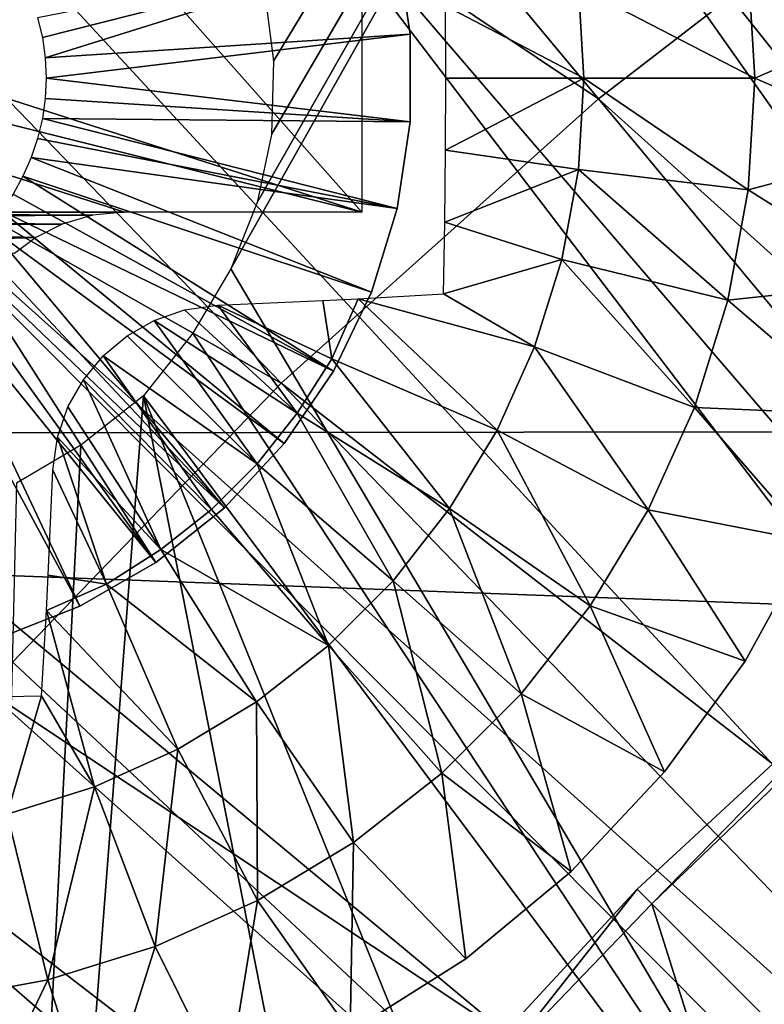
# Model space of a CAD drawing. Header units: millimetres. Extents: x -30.2 to 30.2, y -30.2 to 30.2.
# Tile 75 of 191: x -12.9 to -10.6, y 10.7 to 13.6. Entities that reach past the tile are written whole.
import ezdxf

# ---------------------------------------------------------------- set-up
doc = ezdxf.new("R2010")
doc.units = ezdxf.units.MM
doc.header["$LTSCALE"] = 81.481481
for name, color, linetype in [('1', 7, 'CONTINUOUS'), ('103', 7, 'CONTINUOUS'), ('104', 7, 'CONTINUOUS'), ('115', 7, 'CONTINUOUS'), ('174', 7, 'CONTINUOUS'), ('2', 7, 'CONTINUOUS'), ('294', 7, 'CONTINUOUS'), ('296', 7, 'CONTINUOUS'), ('299', 7, 'CONTINUOUS'), ('300', 7, 'CONTINUOUS'), ('301', 7, 'CONTINUOUS'), ('67', 7, 'CONTINUOUS')]:
    doc.layers.add(name, color=color, linetype=linetype)

msp = doc.modelspace()

# ---------------------------------------------------------------- linework, layer by layer
at = {"layer": '1', "color": 251, "linetype": 'Continuous', "true_color": 0x4c4c4c}
for points in [[(24.1193, 12.4134, 4.4), (-23.1415, 14.1517, 4.4), (23.1124, 14.1997, 4.4), (24.1193, 12.4134, 4.4)], [(-24.1437, 12.3648, 4.4), (-23.1415, 14.1517, 4.4), (24.1193, 12.4134, 4.4), (-24.1437, 12.3648, 4.4)], [(24.9902, 10.5505, 4.4), (-24.1437, 12.3648, 4.4), (24.1193, 12.4134, 4.4), (24.9902, 10.5505, 4.4)], [(-25.0109, 10.5006, 4.4), (-24.1437, 12.3648, 4.4), (24.9902, 10.5505, 4.4), (-25.0109, 10.5006, 4.4)]]:
    msp.add_3dface(points, dxfattribs=at)
at = {"layer": '103', "color": 251, "linetype": 'Continuous', "true_color": 0x4c4c4c}
msp.add_3dface([(-10.5206, 11.4007, -220.1837), (-10.1067, 10.1067, -221.4064), (-10.9695, 10.9695, -220.1837), (-10.5206, 11.4007, -220.1837)], dxfattribs=at)
at = {"layer": '104', "color": 251, "linetype": 'Continuous', "true_color": 0x4c4c4c}
for points in [[(-20.6889, 10.0071, -212.7), (-19.903, 11.491, -212.7), (-12.7352, 6.4889, -221.4064), (-20.6889, 10.0071, -212.7)], [(-12.7352, 6.4889, -221.4064), (-19.903, 11.491, -212.7), (-12.4312, 7.0537, -221.4064), (-12.7352, 6.4889, -221.4064)], [(-12.4312, 7.0537, -221.4064), (-19.903, 11.491, -212.7), (-13.8121, 7.903, -219.7829), (-12.4312, 7.0537, -221.4064)], [(-10.9695, 10.9695, -220.1837), (-10.5499, 9.6431, -221.4064), (-11.4007, 10.5206, -220.1837), (-10.9695, 10.9695, -220.1837)], [(-10.9695, 10.9695, -220.1837), (-10.1067, 10.1067, -221.4064), (-10.5499, 9.6431, -221.4064), (-10.9695, 10.9695, -220.1837)]]:
    msp.add_3dface(points, dxfattribs=at)
at = {"layer": '115', "color": 251, "linetype": 'Continuous', "true_color": 0x4c4c4c}
for points in [[(-10.9695, 10.9695, -220.1837), (-11.0132, 11.0132, -213.0965), (-10.1099, 11.848, -213.0965), (-10.9695, 10.9695, -220.1837)], [(-10.5206, 11.4007, -220.1837), (-10.9695, 10.9695, -220.1837), (-10.1099, 11.848, -213.0965), (-10.5206, 11.4007, -220.1837)], [(-11.0132, 11.0132, -213.0965), (-11.4007, 10.5206, -220.1837), (-11.848, 10.1099, -213.0965), (-11.0132, 11.0132, -213.0965)], [(-10.9695, 10.9695, -220.1837), (-11.4007, 10.5206, -220.1837), (-11.0132, 11.0132, -213.0965), (-10.9695, 10.9695, -220.1837)]]:
    msp.add_3dface(points, dxfattribs=at)
at = {"layer": '174', "color": 251, "linetype": 'Continuous', "true_color": 0x4c4c4c}
for points in [[(-9.4727, 19.7969, -211.7), (-19.8634, 9.3182, -211.7), (-8.6591, 20.1634, -211.7), (-9.4727, 19.7969, -211.7)], [(-8.6591, 20.1634, -211.7), (-19.8634, 9.3182, -211.7), (-14.387, 14.387, -211.7), (-8.6591, 20.1634, -211.7)], [(-19.4654, 10.1231, -211.7), (-19.8634, 9.3182, -211.7), (-9.4727, 19.7969, -211.7), (-19.4654, 10.1231, -211.7)], [(-10.2645, 19.401, -211.7), (-19.4654, 10.1231, -211.7), (-9.4727, 19.7969, -211.7), (-10.2645, 19.401, -211.7)], [(-19.0402, 10.905, -211.7), (-19.4654, 10.1231, -211.7), (-10.2645, 19.401, -211.7), (-19.0402, 10.905, -211.7)], [(-11.0307, 18.9769, -211.7), (-19.0402, 10.905, -211.7), (-10.2645, 19.401, -211.7), (-11.0307, 18.9769, -211.7)], [(-18.5878, 11.6639, -211.7), (-19.0402, 10.905, -211.7), (-11.0307, 18.9769, -211.7), (-18.5878, 11.6639, -211.7)], [(-11.7804, 18.519, -211.7), (-18.5878, 11.6639, -211.7), (-11.0307, 18.9769, -211.7), (-11.7804, 18.519, -211.7)], [(-10.1404, 9.3398, -211.7), (-8.8323, 18.8806, -211.7), (-12.2255, 12.8654, -211.7), (-10.1404, 9.3398, -211.7)], [(-12.2255, 12.8654, -211.7), (-8.8323, 18.8806, -211.7), (-12.1474, 13.0631, -211.7), (-12.2255, 12.8654, -211.7)], [(-12.1474, 13.0631, -211.7), (-8.8323, 18.8806, -211.7), (-12.1045, 13.2667, -211.7), (-12.1474, 13.0631, -211.7)], [(-12.0982, 13.4858, -211.7), (-8.8323, 18.8806, -211.7), (-12.1272, 13.7115, -211.7), (-12.0982, 13.4858, -211.7)], [(-12.1045, 13.2667, -211.7), (-8.8323, 18.8806, -211.7), (-12.0982, 13.4858, -211.7), (-12.1045, 13.2667, -211.7)], [(-18.1082, 12.3997, -211.7), (-18.5878, 11.6639, -211.7), (-11.7804, 18.519, -211.7), (-18.1082, 12.3997, -211.7)], [(-12.5181, 18.0254, -211.7), (-18.1082, 12.3997, -211.7), (-11.7804, 18.519, -211.7), (-12.5181, 18.0254, -211.7)], [(-17.6014, 13.1124, -211.7), (-18.1082, 12.3997, -211.7), (-12.5181, 18.0254, -211.7), (-17.6014, 13.1124, -211.7)], [(-13.2404, 17.4989, -211.7), (-17.6014, 13.1124, -211.7), (-12.5181, 18.0254, -211.7), (-13.2404, 17.4989, -211.7)], [(-12.3385, 12.6732, -211.7), (-10.1404, 9.3398, -211.7), (-12.2255, 12.8654, -211.7), (-12.3385, 12.6732, -211.7)], [(-12.4866, 12.4866, -211.7), (-10.1404, 9.3398, -211.7), (-12.3385, 12.6732, -211.7), (-12.4866, 12.4866, -211.7)], [(-13.027, 5.4527, -211.7), (-11.5192, 7.575, -211.7), (-12.4866, 12.4866, -211.7), (-13.027, 5.4527, -211.7)], [(-12.6732, 12.3385, -211.7), (-13.027, 5.4527, -211.7), (-12.4866, 12.4866, -211.7), (-12.6732, 12.3385, -211.7)], [(-10.8687, 8.4828, -211.7), (-10.1404, 9.3398, -211.7), (-12.4866, 12.4866, -211.7), (-10.8687, 8.4828, -211.7)], [(-11.5192, 7.575, -211.7), (-10.8687, 8.4828, -211.7), (-12.4866, 12.4866, -211.7), (-11.5192, 7.575, -211.7)], [(-12.8654, 12.2255, -211.7), (-13.027, 5.4527, -211.7), (-12.6732, 12.3385, -211.7), (-12.8654, 12.2255, -211.7)]]:
    msp.add_3dface(points, dxfattribs=at)
at = {"layer": '2', "color": 251, "linetype": 'Continuous', "true_color": 0x4c4c4c}
for points in [[(-14.8363, 17.8276, 6.367), (-16.098, 16.6971, 6.367), (-11.1287, 13.3725, 6.644), (-14.8363, 17.8276, 6.367)], [(-14.8363, 17.8276, 6.367), (-11.1287, 13.3725, 6.644), (-10.1229, 14.1492, 6.644), (-14.8363, 17.8276, 6.367)], [(-16.098, 16.6971, 6.367), (-17.2739, 15.4775, 6.367), (-12.0751, 12.5245, 6.644), (-16.098, 16.6971, 6.367)], [(-16.098, 16.6971, 6.367), (-12.0751, 12.5245, 6.644), (-11.1287, 13.3725, 6.644), (-16.098, 16.6971, 6.367)], [(-17.2739, 15.4775, 6.367), (-12.9572, 11.6097, 6.644), (-12.0751, 12.5245, 6.644), (-17.2739, 15.4775, 6.367)], [(-11.1287, 13.3725, 6.644), (-6.7485, 9.4327, 6.8418), (-10.1229, 14.1492, 6.644), (-11.1287, 13.3725, 6.644)], [(-12.0751, 12.5245, 6.644), (-7.419, 8.9149, 6.8418), (-11.1287, 13.3725, 6.644), (-12.0751, 12.5245, 6.644)], [(-7.419, 8.9149, 6.8418), (-6.7485, 9.4327, 6.8418), (-11.1287, 13.3725, 6.644), (-7.419, 8.9149, 6.8418)], [(-12.9572, 11.6097, 6.644), (-8.05, 8.3496, 6.8418), (-12.0751, 12.5245, 6.644), (-12.9572, 11.6097, 6.644)], [(-8.05, 8.3496, 6.8418), (-7.419, 8.9149, 6.8418), (-12.0751, 12.5245, 6.644), (-8.05, 8.3496, 6.8418)], [(-13.77, 10.6329, 6.644), (-8.638, 7.7397, 6.8418), (-12.9572, 11.6097, 6.644), (-13.77, 10.6329, 6.644)], [(-8.638, 7.7397, 6.8418), (-8.05, 8.3496, 6.8418), (-12.9572, 11.6097, 6.644), (-8.638, 7.7397, 6.8418)]]:
    msp.add_3dface(points, dxfattribs=at)
at = {"layer": '294', "linetype": 'Continuous'}
for points in [[(-11.7289, 13.8244, -206.7), (-11.6899, 13.5658, -206.7), (-11.7289, 13.8244, -213.2), (-11.7289, 13.8244, -206.7)], [(-11.7289, 13.8244, -213.2), (-11.6899, 13.5658, -206.7), (-11.6899, 13.5658, -213.2), (-11.7289, 13.8244, -213.2)], [(-11.6899, 13.5658, -206.7), (-11.6899, 13.3043, -206.7), (-11.6899, 13.5658, -213.2), (-11.6899, 13.5658, -206.7)], [(-11.6899, 13.5658, -213.2), (-11.6899, 13.3043, -206.7), (-11.6899, 13.3043, -213.2), (-11.6899, 13.5658, -213.2)], [(-11.6899, 13.3043, -206.7), (-11.7289, 13.0456, -206.7), (-11.6899, 13.3043, -213.2), (-11.6899, 13.3043, -206.7)], [(-11.6899, 13.3043, -213.2), (-11.7289, 13.0456, -206.7), (-11.7289, 13.0456, -213.2), (-11.6899, 13.3043, -213.2)], [(-11.7289, 13.0456, -206.7), (-11.806, 12.7957, -206.7), (-11.7289, 13.0456, -213.2), (-11.7289, 13.0456, -206.7)], [(-11.7289, 13.0456, -213.2), (-11.806, 12.7957, -206.7), (-11.806, 12.7957, -213.2), (-11.7289, 13.0456, -213.2)], [(-11.806, 12.7957, -206.7), (-11.9195, 12.56, -206.7), (-11.806, 12.7957, -213.2), (-11.806, 12.7957, -206.7)], [(-11.806, 12.7957, -213.2), (-11.9195, 12.56, -206.7), (-11.9195, 12.56, -213.2), (-11.806, 12.7957, -213.2)], [(-11.9195, 12.56, -206.7), (-12.0668, 12.3439, -206.7), (-11.9195, 12.56, -213.2), (-11.9195, 12.56, -206.7)], [(-11.9195, 12.56, -213.2), (-12.0668, 12.3439, -206.7), (-12.0668, 12.3439, -213.2), (-11.9195, 12.56, -213.2)], [(-12.0668, 12.3439, -206.7), (-12.2447, 12.1522, -206.7), (-12.0668, 12.3439, -213.2), (-12.0668, 12.3439, -206.7)], [(-12.0668, 12.3439, -213.2), (-12.2447, 12.1522, -206.7), (-12.2447, 12.1522, -213.2), (-12.0668, 12.3439, -213.2)], [(-12.2447, 12.1522, -206.7), (-12.4492, 11.9891, -206.7), (-12.2447, 12.1522, -213.2), (-12.2447, 12.1522, -206.7)], [(-12.2447, 12.1522, -213.2), (-12.4492, 11.9891, -206.7), (-12.4492, 11.9891, -213.2), (-12.2447, 12.1522, -213.2)], [(-12.4492, 11.9891, -206.7), (-12.6757, 11.8583, -206.7), (-12.4492, 11.9891, -213.2), (-12.4492, 11.9891, -206.7)], [(-12.4492, 11.9891, -213.2), (-12.6757, 11.8583, -206.7), (-12.6757, 11.8583, -213.2), (-12.4492, 11.9891, -213.2)], [(-12.6757, 11.8583, -206.7), (-12.9192, 11.7628, -206.7), (-12.6757, 11.8583, -213.2), (-12.6757, 11.8583, -206.7)], [(-12.6757, 11.8583, -213.2), (-12.9192, 11.7628, -206.7), (-12.9192, 11.7628, -213.2), (-12.6757, 11.8583, -213.2)]]:
    msp.add_3dface(points, dxfattribs=at)
at = {"layer": '296', "linetype": 'Continuous'}
for points in [[(-12.7881, 13.5559, -203.7), (-11.7289, 13.8244, -206.7), (-12.8021, 13.6151, -203.7), (-12.7881, 13.5559, -203.7)], [(-12.7797, 13.4957, -203.7), (-11.7289, 13.8244, -206.7), (-12.7881, 13.5559, -203.7), (-12.7797, 13.4957, -203.7)], [(-11.6899, 13.5658, -206.7), (-11.7289, 13.8244, -206.7), (-12.7797, 13.4957, -203.7), (-11.6899, 13.5658, -206.7)], [(-12.7769, 13.435, -203.7), (-11.6899, 13.5658, -206.7), (-12.7797, 13.4957, -203.7), (-12.7769, 13.435, -203.7)], [(-11.6899, 13.3043, -206.7), (-11.6899, 13.5658, -206.7), (-12.7769, 13.435, -203.7), (-11.6899, 13.3043, -206.7)], [(-12.7797, 13.3743, -203.7), (-11.6899, 13.3043, -206.7), (-12.7769, 13.435, -203.7), (-12.7797, 13.3743, -203.7)], [(-12.7881, 13.3141, -203.7), (-11.6899, 13.3043, -206.7), (-12.7797, 13.3743, -203.7), (-12.7881, 13.3141, -203.7)], [(-12.8021, 13.2549, -203.7), (-11.7289, 13.0456, -206.7), (-12.7881, 13.3141, -203.7), (-12.8021, 13.2549, -203.7)], [(-11.7289, 13.0456, -206.7), (-11.6899, 13.3043, -206.7), (-12.7881, 13.3141, -203.7), (-11.7289, 13.0456, -206.7)], [(-12.8214, 13.1973, -203.7), (-11.7289, 13.0456, -206.7), (-12.8021, 13.2549, -203.7), (-12.8214, 13.1973, -203.7)], [(-12.8459, 13.1417, -203.7), (-11.806, 12.7957, -206.7), (-12.8214, 13.1973, -203.7), (-12.8459, 13.1417, -203.7)], [(-11.806, 12.7957, -206.7), (-11.7289, 13.0456, -206.7), (-12.8214, 13.1973, -203.7), (-11.806, 12.7957, -206.7)], [(-12.8755, 13.0886, -203.7), (-11.9195, 12.56, -206.7), (-12.8459, 13.1417, -203.7), (-12.8755, 13.0886, -203.7)], [(-11.9195, 12.56, -206.7), (-11.806, 12.7957, -206.7), (-12.8459, 13.1417, -203.7), (-11.9195, 12.56, -206.7)], [(-12.9099, 13.0384, -203.7), (-11.9195, 12.56, -206.7), (-12.8755, 13.0886, -203.7), (-12.9099, 13.0384, -203.7)], [(-12.9487, 12.9916, -203.7), (-12.0668, 12.3439, -206.7), (-12.9099, 13.0384, -203.7), (-12.9487, 12.9916, -203.7)], [(-12.0668, 12.3439, -206.7), (-11.9195, 12.56, -206.7), (-12.9099, 13.0384, -203.7), (-12.0668, 12.3439, -206.7)], [(-12.9917, 12.9487, -203.7), (-12.2447, 12.1522, -206.7), (-12.9487, 12.9916, -203.7), (-12.9917, 12.9487, -203.7)], [(-12.2447, 12.1522, -206.7), (-12.0668, 12.3439, -206.7), (-12.9487, 12.9916, -203.7), (-12.2447, 12.1522, -206.7)], [(-13.0385, 12.9098, -203.7), (-12.2447, 12.1522, -206.7), (-12.9917, 12.9487, -203.7), (-13.0385, 12.9098, -203.7)], [(-13.0886, 12.8755, -203.7), (-12.4492, 11.9891, -206.7), (-13.0385, 12.9098, -203.7), (-13.0886, 12.8755, -203.7)], [(-12.4492, 11.9891, -206.7), (-12.2447, 12.1522, -206.7), (-13.0385, 12.9098, -203.7), (-12.4492, 11.9891, -206.7)], [(-13.1417, 12.8459, -203.7), (-12.4492, 11.9891, -206.7), (-13.0886, 12.8755, -203.7), (-13.1417, 12.8459, -203.7)], [(-13.1974, 12.8214, -203.7), (-12.6757, 11.8583, -206.7), (-13.1417, 12.8459, -203.7), (-13.1974, 12.8214, -203.7)], [(-12.9192, 11.7628, -206.7), (-12.6757, 11.8583, -206.7), (-13.1974, 12.8214, -203.7), (-12.9192, 11.7628, -206.7)], [(-12.6757, 11.8583, -206.7), (-12.4492, 11.9891, -206.7), (-13.1417, 12.8459, -203.7), (-12.6757, 11.8583, -206.7)]]:
    msp.add_3dface(points, dxfattribs=at)
at = {"layer": '299', "linetype": 'Continuous'}
for points in [[(-10.691, 11.6936, -214.7125), (-10.4943, 12.0512, -214.7125), (-10.691, 11.6936, -213.2), (-10.691, 11.6936, -214.7125)], [(-10.691, 11.6936, -213.2), (-10.4943, 12.0512, -214.7125), (-10.4943, 12.0512, -213.2), (-10.691, 11.6936, -213.2)], [(-10.9309, 11.3634, -214.7125), (-10.691, 11.6936, -214.7125), (-10.9309, 11.3634, -213.2), (-10.9309, 11.3634, -214.7125)], [(-10.9309, 11.3634, -213.2), (-10.691, 11.6936, -214.7125), (-10.691, 11.6936, -213.2), (-10.9309, 11.3634, -213.2)], [(-11.2103, 11.0659, -214.7125), (-10.9309, 11.3634, -214.7125), (-11.2103, 11.0659, -213.2), (-11.2103, 11.0659, -214.7125)], [(-11.2103, 11.0659, -213.2), (-10.9309, 11.3634, -214.7125), (-10.9309, 11.3634, -213.2), (-11.2103, 11.0659, -213.2)], [(-11.5247, 10.8057, -214.7125), (-11.2103, 11.0659, -214.7125), (-11.5247, 10.8057, -213.2), (-11.5247, 10.8057, -214.7125)], [(-11.5247, 10.8057, -213.2), (-11.2103, 11.0659, -214.7125), (-11.2103, 11.0659, -213.2), (-11.5247, 10.8057, -213.2)], [(-11.8693, 10.587, -214.7125), (-11.5247, 10.8057, -214.7125), (-11.8693, 10.587, -213.2), (-11.8693, 10.587, -214.7125)], [(-11.8693, 10.587, -213.2), (-11.5247, 10.8057, -214.7125), (-11.5247, 10.8057, -213.2), (-11.8693, 10.587, -213.2)]]:
    msp.add_3dface(points, dxfattribs=at)
at = {"layer": '300', "linetype": 'Continuous'}
for points in [[(-11.1883, 13.7078, -215.3028), (-10.6821, 13.7693, -215.0336), (-10.6619, 13.435, -215.0336), (-11.1883, 13.7078, -215.3028)], [(-10.6821, 13.7693, -215.0336), (-10.1914, 13.6391, -214.7125), (-10.6619, 13.435, -215.0336), (-10.6821, 13.7693, -215.0336)], [(-11.1883, 13.7078, -215.3028), (-11.1718, 13.435, -215.3028), (-11.5849, 13.6502, -215.4686), (-11.1883, 13.7078, -215.3028)], [(-11.1718, 13.435, -215.3028), (-11.1883, 13.7078, -215.3028), (-10.6619, 13.435, -215.0336), (-11.1718, 13.435, -215.3028)], [(-11.5849, 13.6502, -215.4686), (-11.1718, 13.435, -215.3028), (-11.5841, 13.435, -215.4729), (-11.5849, 13.6502, -215.4686)], [(-10.1914, 13.6391, -214.7125), (-10.1914, 13.231, -214.7125), (-10.6619, 13.435, -215.0336), (-10.1914, 13.6391, -214.7125)], [(-11.1718, 13.435, -215.3028), (-11.1883, 13.1622, -215.3028), (-11.5849, 13.2199, -215.4686), (-11.1718, 13.435, -215.3028)], [(-11.5841, 13.435, -215.4729), (-11.1718, 13.435, -215.3028), (-11.5849, 13.2199, -215.4686), (-11.5841, 13.435, -215.4729)], [(-11.1883, 13.1622, -215.3028), (-11.1718, 13.435, -215.3028), (-10.6821, 13.1008, -215.0336), (-11.1883, 13.1622, -215.3028)], [(-11.1718, 13.435, -215.3028), (-10.6619, 13.435, -215.0336), (-10.6821, 13.1008, -215.0336), (-11.1718, 13.435, -215.3028)], [(-10.6619, 13.435, -215.0336), (-10.1914, 13.231, -214.7125), (-10.6821, 13.1008, -215.0336), (-10.6619, 13.435, -215.0336)], [(-10.1914, 13.231, -214.7125), (-10.2426, 12.826, -214.7125), (-10.6821, 13.1008, -215.0336), (-10.1914, 13.231, -214.7125)], [(-11.5849, 13.2199, -215.4686), (-11.1883, 13.1622, -215.3028), (-11.5872, 13.005, -215.4557), (-11.5849, 13.2199, -215.4686)], [(-11.1883, 13.1622, -215.3028), (-11.2376, 12.8934, -215.3028), (-11.5872, 13.005, -215.4557), (-11.1883, 13.1622, -215.3028)], [(-11.2376, 12.8934, -215.3028), (-11.1883, 13.1622, -215.3028), (-10.7425, 12.7714, -215.0336), (-11.2376, 12.8934, -215.3028)], [(-11.1883, 13.1622, -215.3028), (-10.6821, 13.1008, -215.0336), (-10.7425, 12.7714, -215.0336), (-11.1883, 13.1622, -215.3028)], [(-10.6821, 13.1008, -215.0336), (-10.2426, 12.826, -214.7125), (-10.7425, 12.7714, -215.0336), (-10.6821, 13.1008, -215.0336)], [(-11.5872, 13.005, -215.4557), (-11.2376, 12.8934, -215.3028), (-11.5909, 12.7909, -215.4343), (-11.5872, 13.005, -215.4557)], [(-11.2376, 12.8934, -215.3028), (-11.3189, 12.6325, -215.3028), (-11.5909, 12.7909, -215.4343), (-11.2376, 12.8934, -215.3028)], [(-11.3189, 12.6325, -215.3028), (-11.2376, 12.8934, -215.3028), (-10.8421, 12.4517, -215.0336), (-11.3189, 12.6325, -215.3028)], [(-11.2376, 12.8934, -215.3028), (-10.7425, 12.7714, -215.0336), (-10.8421, 12.4517, -215.0336), (-11.2376, 12.8934, -215.3028)], [(-10.2426, 12.826, -214.7125), (-10.3441, 12.4307, -214.7125), (-10.7425, 12.7714, -215.0336), (-10.2426, 12.826, -214.7125)], [(-11.3189, 12.6325, -215.3028), (-11.8451, 12.7761, -215.5184), (-11.5909, 12.7909, -215.4343), (-11.3189, 12.6325, -215.3028)], [(-11.951, 12.7706, -215.5494), (-11.9243, 12.5971, -215.5162), (-12.2644, 12.7568, -215.6278), (-11.951, 12.7706, -215.5494)], [(-11.8451, 12.7761, -215.5184), (-11.9243, 12.5971, -215.5162), (-11.951, 12.7706, -215.5494), (-11.8451, 12.7761, -215.5184)], [(-11.9243, 12.5971, -215.5162), (-11.8451, 12.7761, -215.5184), (-11.4311, 12.3833, -215.3028), (-11.9243, 12.5971, -215.5162)], [(-11.4311, 12.3833, -215.3028), (-11.8451, 12.7761, -215.5184), (-11.3189, 12.6325, -215.3028), (-11.4311, 12.3833, -215.3028)], [(-10.7425, 12.7714, -215.0336), (-10.3441, 12.4307, -214.7125), (-10.8421, 12.4517, -215.0336), (-10.7425, 12.7714, -215.0336)], [(-12.3634, 12.7429, -215.6471), (-12.0271, 12.4341, -215.5162), (-12.4544, 12.7112, -215.6607), (-12.3634, 12.7429, -215.6471)], [(-12.2644, 12.7568, -215.6278), (-12.0271, 12.4341, -215.5162), (-12.3634, 12.7429, -215.6471), (-12.2644, 12.7568, -215.6278)], [(-11.9243, 12.5971, -215.5162), (-12.0271, 12.4341, -215.5162), (-12.2644, 12.7568, -215.6278), (-11.9243, 12.5971, -215.5162)], [(-12.4544, 12.7112, -215.6607), (-12.1473, 12.2835, -215.5162), (-12.5352, 12.665, -215.6685), (-12.4544, 12.7112, -215.6607)], [(-12.0271, 12.4341, -215.5162), (-12.1473, 12.2835, -215.5162), (-12.4544, 12.7112, -215.6607), (-12.0271, 12.4341, -215.5162)], [(-12.5352, 12.665, -215.6685), (-12.1473, 12.2835, -215.5162), (-12.6063, 12.6054, -215.6711), (-12.5352, 12.665, -215.6685)], [(-11.4311, 12.3833, -215.3028), (-11.3189, 12.6325, -215.3028), (-10.9796, 12.1463, -215.0336), (-11.4311, 12.3833, -215.3028)], [(-11.3189, 12.6325, -215.3028), (-10.8421, 12.4517, -215.0336), (-10.9796, 12.1463, -215.0336), (-11.3189, 12.6325, -215.3028)], [(-12.6063, 12.6054, -215.6711), (-12.2835, 12.1473, -215.5162), (-12.6657, 12.5343, -215.6685), (-12.6063, 12.6054, -215.6711)], [(-12.1473, 12.2835, -215.5162), (-12.2835, 12.1473, -215.5162), (-12.6063, 12.6054, -215.6711), (-12.1473, 12.2835, -215.5162)], [(-12.0271, 12.4341, -215.5162), (-11.9243, 12.5971, -215.5162), (-11.5725, 12.1494, -215.3028), (-12.0271, 12.4341, -215.5162)], [(-11.5725, 12.1494, -215.3028), (-11.9243, 12.5971, -215.5162), (-11.4311, 12.3833, -215.3028), (-11.5725, 12.1494, -215.3028)], [(-12.6657, 12.5343, -215.6685), (-12.4341, 12.0271, -215.5162), (-12.7117, 12.4534, -215.6605), (-12.6657, 12.5343, -215.6685)], [(-12.2835, 12.1473, -215.5162), (-12.4341, 12.0271, -215.5162), (-12.6657, 12.5343, -215.6685), (-12.2835, 12.1473, -215.5162)], [(-12.7117, 12.4534, -215.6605), (-12.4341, 12.0271, -215.5162), (-12.7431, 12.3626, -215.647), (-12.7117, 12.4534, -215.6605)], [(-10.8421, 12.4517, -215.0336), (-10.4943, 12.0512, -214.7125), (-10.9796, 12.1463, -215.0336), (-10.8421, 12.4517, -215.0336)], [(-10.3441, 12.4307, -214.7125), (-10.4943, 12.0512, -214.7125), (-10.8421, 12.4517, -215.0336), (-10.3441, 12.4307, -214.7125)], [(-12.1473, 12.2835, -215.5162), (-12.0271, 12.4341, -215.5162), (-11.741, 11.9343, -215.3028), (-12.1473, 12.2835, -215.5162)], [(-11.741, 11.9343, -215.3028), (-12.0271, 12.4341, -215.5162), (-11.5725, 12.1494, -215.3028), (-11.741, 11.9343, -215.3028)], [(-11.5725, 12.1494, -215.3028), (-11.4311, 12.3833, -215.3028), (-11.1528, 11.8597, -215.0336), (-11.5725, 12.1494, -215.3028)], [(-11.4311, 12.3833, -215.3028), (-10.9796, 12.1463, -215.0336), (-11.1528, 11.8597, -215.0336), (-11.4311, 12.3833, -215.3028)], [(-12.5971, 11.9244, -215.5162), (-12.7568, 12.2644, -215.6278), (-12.7431, 12.3626, -215.647), (-12.5971, 11.9244, -215.5162)], [(-12.4341, 12.0271, -215.5162), (-12.5971, 11.9244, -215.5162), (-12.7431, 12.3626, -215.647), (-12.4341, 12.0271, -215.5162)], [(-12.7706, 11.9512, -215.5494), (-12.7568, 12.2644, -215.6278), (-12.5971, 11.9244, -215.5162), (-12.7706, 11.9512, -215.5494)], [(-12.2835, 12.1473, -215.5162), (-12.1473, 12.2835, -215.5162), (-11.9343, 11.741, -215.3028), (-12.2835, 12.1473, -215.5162)], [(-11.9343, 11.741, -215.3028), (-12.1473, 12.2835, -215.5162), (-11.741, 11.9343, -215.3028), (-11.9343, 11.741, -215.3028)], [(-12.4341, 12.0271, -215.5162), (-12.2835, 12.1473, -215.5162), (-11.9343, 11.741, -215.3028), (-12.4341, 12.0271, -215.5162)], [(-11.741, 11.9343, -215.3028), (-11.5725, 12.1494, -215.3028), (-11.3593, 11.5961, -215.0336), (-11.741, 11.9343, -215.3028)], [(-11.5725, 12.1494, -215.3028), (-11.1528, 11.8597, -215.0336), (-11.3593, 11.5961, -215.0336), (-11.5725, 12.1494, -215.3028)], [(-10.9796, 12.1463, -215.0336), (-10.691, 11.6936, -214.7125), (-11.1528, 11.8597, -215.0336), (-10.9796, 12.1463, -215.0336)], [(-10.4943, 12.0512, -214.7125), (-10.691, 11.6936, -214.7125), (-10.9796, 12.1463, -215.0336), (-10.4943, 12.0512, -214.7125)], [(-12.5971, 11.9244, -215.5162), (-12.4341, 12.0271, -215.5162), (-12.1494, 11.5725, -215.3028), (-12.5971, 11.9244, -215.5162)], [(-12.1494, 11.5725, -215.3028), (-12.4341, 12.0271, -215.5162), (-11.9343, 11.741, -215.3028), (-12.1494, 11.5725, -215.3028)], [(-12.7761, 11.8451, -215.5184), (-12.7706, 11.9512, -215.5494), (-12.5971, 11.9244, -215.5162), (-12.7761, 11.8451, -215.5184)], [(-12.7761, 11.8451, -215.5184), (-12.5971, 11.9244, -215.5162), (-12.3833, 11.4311, -215.3028), (-12.7761, 11.8451, -215.5184)], [(-12.3833, 11.4311, -215.3028), (-12.5971, 11.9244, -215.5162), (-12.1494, 11.5725, -215.3028), (-12.3833, 11.4311, -215.3028)], [(-11.9343, 11.741, -215.3028), (-11.741, 11.9343, -215.3028), (-11.5961, 11.3593, -215.0336), (-11.9343, 11.741, -215.3028)], [(-11.741, 11.9343, -215.3028), (-11.3593, 11.5961, -215.0336), (-11.5961, 11.3593, -215.0336), (-11.741, 11.9343, -215.3028)], [(-11.1528, 11.8597, -215.0336), (-10.9309, 11.3634, -214.7125), (-11.3593, 11.5961, -215.0336), (-11.1528, 11.8597, -215.0336)], [(-10.691, 11.6936, -214.7125), (-10.9309, 11.3634, -214.7125), (-11.1528, 11.8597, -215.0336), (-10.691, 11.6936, -214.7125)], [(-12.7909, 11.5909, -215.4343), (-12.7761, 11.8451, -215.5184), (-12.6325, 11.3189, -215.3028), (-12.7909, 11.5909, -215.4343)], [(-12.6325, 11.3189, -215.3028), (-12.7761, 11.8451, -215.5184), (-12.3833, 11.4311, -215.3028), (-12.6325, 11.3189, -215.3028)], [(-12.1494, 11.5725, -215.3028), (-11.9343, 11.741, -215.3028), (-11.8597, 11.1528, -215.0336), (-12.1494, 11.5725, -215.3028)], [(-11.9343, 11.741, -215.3028), (-11.5961, 11.3593, -215.0336), (-11.8597, 11.1528, -215.0336), (-11.9343, 11.741, -215.3028)], [(-12.9508, 11.588, -215.4511), (-12.7909, 11.5909, -215.4343), (-12.8934, 11.2376, -215.3028), (-12.9508, 11.588, -215.4511)], [(-12.8934, 11.2376, -215.3028), (-12.7909, 11.5909, -215.4343), (-12.6325, 11.3189, -215.3028), (-12.8934, 11.2376, -215.3028)], [(-11.3593, 11.5961, -215.0336), (-11.2103, 11.0659, -214.7125), (-11.5961, 11.3593, -215.0336), (-11.3593, 11.5961, -215.0336)], [(-10.9309, 11.3634, -214.7125), (-11.2103, 11.0659, -214.7125), (-11.3593, 11.5961, -215.0336), (-10.9309, 11.3634, -214.7125)], [(-12.3833, 11.4311, -215.3028), (-12.1494, 11.5725, -215.3028), (-12.1463, 10.9796, -215.0336), (-12.3833, 11.4311, -215.3028)], [(-12.1494, 11.5725, -215.3028), (-11.8597, 11.1528, -215.0336), (-12.1463, 10.9796, -215.0336), (-12.1494, 11.5725, -215.3028)], [(-12.6325, 11.3189, -215.3028), (-12.3833, 11.4311, -215.3028), (-12.4517, 10.8421, -215.0336), (-12.6325, 11.3189, -215.3028)], [(-12.3833, 11.4311, -215.3028), (-12.1463, 10.9796, -215.0336), (-12.4517, 10.8421, -215.0336), (-12.3833, 11.4311, -215.3028)], [(-11.5961, 11.3593, -215.0336), (-11.5247, 10.8057, -214.7125), (-11.8597, 11.1528, -215.0336), (-11.5961, 11.3593, -215.0336)], [(-11.2103, 11.0659, -214.7125), (-11.5247, 10.8057, -214.7125), (-11.5961, 11.3593, -215.0336), (-11.2103, 11.0659, -214.7125)], [(-12.8934, 11.2376, -215.3028), (-12.6325, 11.3189, -215.3028), (-12.7714, 10.7425, -215.0336), (-12.8934, 11.2376, -215.3028)], [(-12.6325, 11.3189, -215.3028), (-12.4517, 10.8421, -215.0336), (-12.7714, 10.7425, -215.0336), (-12.6325, 11.3189, -215.3028)], [(-12.8934, 11.2376, -215.3028), (-12.7714, 10.7425, -215.0336), (-13.1008, 10.6821, -215.0336), (-12.8934, 11.2376, -215.3028)], [(-11.8597, 11.1528, -215.0336), (-11.8693, 10.587, -214.7125), (-12.1463, 10.9796, -215.0336), (-11.8597, 11.1528, -215.0336)], [(-11.5247, 10.8057, -214.7125), (-11.8693, 10.587, -214.7125), (-11.8597, 11.1528, -215.0336), (-11.5247, 10.8057, -214.7125)], [(-12.1463, 10.9796, -215.0336), (-12.2386, 10.4133, -214.7125), (-12.4517, 10.8421, -215.0336), (-12.1463, 10.9796, -215.0336)], [(-11.8693, 10.587, -214.7125), (-12.2386, 10.4133, -214.7125), (-12.1463, 10.9796, -215.0336), (-11.8693, 10.587, -214.7125)], [(-12.4517, 10.8421, -215.0336), (-12.6268, 10.2871, -214.7125), (-12.7714, 10.7425, -215.0336), (-12.4517, 10.8421, -215.0336)], [(-12.2386, 10.4133, -214.7125), (-12.6268, 10.2871, -214.7125), (-12.4517, 10.8421, -215.0336), (-12.2386, 10.4133, -214.7125)], [(-12.7714, 10.7425, -215.0336), (-13.0277, 10.2107, -214.7125), (-13.1008, 10.6821, -215.0336), (-12.7714, 10.7425, -215.0336)], [(-12.6268, 10.2871, -214.7125), (-13.0277, 10.2107, -214.7125), (-12.7714, 10.7425, -215.0336), (-12.6268, 10.2871, -214.7125)]]:
    msp.add_3dface(points, dxfattribs=at)
at = {"layer": '301', "linetype": 'Continuous'}
for points in [[(-12.5426, 13.035, -214.05), (-14.3274, 13.035, -214.05), (-15.035, 13.835, -214.05), (-12.5426, 13.035, -214.05)], [(-11.835, 13.035, -214.05), (-12.5426, 13.035, -214.05), (-15.035, 13.835, -214.05), (-11.835, 13.035, -214.05)], [(-14.3274, 13.835, -214.05), (-11.835, 13.035, -214.05), (-15.035, 13.835, -214.05), (-14.3274, 13.835, -214.05)], [(-12.5426, 13.835, -214.05), (-11.835, 13.035, -214.05), (-14.3274, 13.835, -214.05), (-12.5426, 13.835, -214.05)], [(-11.835, 13.835, -214.05), (-11.835, 13.035, -214.05), (-12.5426, 13.835, -214.05), (-11.835, 13.835, -214.05)], [(-14.2594, 13.0304, -214.05), (-14.3274, 13.035, -214.05), (-12.6381, 13.0259, -214.05), (-14.2594, 13.0304, -214.05)], [(-12.6381, 13.0259, -214.05), (-14.3274, 13.035, -214.05), (-12.5426, 13.035, -214.05), (-12.6381, 13.0259, -214.05)], [(-14.1924, 13.0166, -214.05), (-14.2594, 13.0304, -214.05), (-12.6381, 13.0259, -214.05), (-14.1924, 13.0166, -214.05)], [(-12.7294, 12.999, -214.05), (-14.1924, 13.0166, -214.05), (-12.6381, 13.0259, -214.05), (-12.7294, 12.999, -214.05)], [(-14.128, 12.9936, -214.05), (-14.1924, 13.0166, -214.05), (-12.7294, 12.999, -214.05), (-14.128, 12.9936, -214.05)], [(-12.8074, 12.9591, -214.05), (-14.128, 12.9936, -214.05), (-12.7294, 12.999, -214.05), (-12.8074, 12.9591, -214.05)], [(-14.0676, 12.9621, -214.05), (-14.128, 12.9936, -214.05), (-12.8074, 12.9591, -214.05), (-14.0676, 12.9621, -214.05)], [(-14.0112, 12.9217, -214.05), (-14.0676, 12.9621, -214.05), (-12.8074, 12.9591, -214.05), (-14.0112, 12.9217, -214.05)], [(-12.8707, 12.9114, -214.05), (-14.0112, 12.9217, -214.05), (-12.8074, 12.9591, -214.05), (-12.8707, 12.9114, -214.05)]]:
    msp.add_3dface(points, dxfattribs=at)
at = {"layer": '67', "color": 251, "linetype": 'Continuous', "true_color": 0x4c4c4c}
for points in [[(-11.0762, 15.3732, -118.6883), (-10.427, 15.8208, -118.6883), (-6.125, 8.6602, -114.9299), (-11.0762, 15.3732, -118.6883)], [(-11.7063, 14.899, -118.6883), (-11.0762, 15.3732, -118.6883), (-6.5125, 8.3728, -114.9299), (-11.7063, 14.899, -118.6883)], [(-6.5125, 8.3728, -114.9299), (-11.0762, 15.3732, -118.6883), (-6.125, 8.6602, -114.9299), (-6.5125, 8.3728, -114.9299)], [(-12.3162, 14.399, -118.6883), (-11.7063, 14.899, -118.6883), (-6.8865, 8.068, -114.9299), (-12.3162, 14.399, -118.6883)], [(-6.8865, 8.068, -114.9299), (-11.7063, 14.899, -118.6883), (-6.5125, 8.3728, -114.9299), (-6.8865, 8.068, -114.9299)], [(-12.9047, 13.874, -118.6883), (-12.3162, 14.399, -118.6883), (-7.2462, 7.7465, -114.9299), (-12.9047, 13.874, -118.6883)], [(-7.2462, 7.7465, -114.9299), (-12.3162, 14.399, -118.6883), (-6.8865, 8.068, -114.9299), (-7.2462, 7.7465, -114.9299)], [(-13.4708, 13.325, -118.6883), (-12.9047, 13.874, -118.6883), (-7.2462, 7.7465, -114.9299), (-13.4708, 13.325, -118.6883)], [(-14.0136, 12.7529, -118.6883), (-13.4708, 13.325, -118.6883), (-7.5909, 7.409, -114.9299), (-14.0136, 12.7529, -118.6883)], [(-7.5909, 7.409, -114.9299), (-13.4708, 13.325, -118.6883), (-7.2462, 7.7465, -114.9299), (-7.5909, 7.409, -114.9299)], [(-14.5321, 12.1588, -118.6883), (-14.0136, 12.7529, -118.6883), (-7.92, 7.0562, -114.9299), (-14.5321, 12.1588, -118.6883)], [(-7.92, 7.0562, -114.9299), (-14.0136, 12.7529, -118.6883), (-7.5909, 7.409, -114.9299), (-7.92, 7.0562, -114.9299)], [(-15.0255, 11.5435, -118.6883), (-14.5321, 12.1588, -118.6883), (-8.2326, 6.6887, -114.9299), (-15.0255, 11.5435, -118.6883)], [(-8.2326, 6.6887, -114.9299), (-14.5321, 12.1588, -118.6883), (-7.92, 7.0562, -114.9299), (-8.2326, 6.6887, -114.9299)], [(-15.4928, 10.9083, -118.6883), (-15.0255, 11.5435, -118.6883), (-8.5283, 6.3075, -114.9299), (-15.4928, 10.9083, -118.6883)], [(-8.5283, 6.3075, -114.9299), (-15.0255, 11.5435, -118.6883), (-8.2326, 6.6887, -114.9299), (-8.5283, 6.3075, -114.9299)], [(-15.9333, 10.2542, -118.6883), (-15.4928, 10.9083, -118.6883), (-8.8063, 5.9132, -114.9299), (-15.9333, 10.2542, -118.6883)], [(-8.8063, 5.9132, -114.9299), (-15.4928, 10.9083, -118.6883), (-8.5283, 6.3075, -114.9299), (-8.8063, 5.9132, -114.9299)]]:
    msp.add_3dface(points, dxfattribs=at)

doc.saveas('drawing.dxf')
